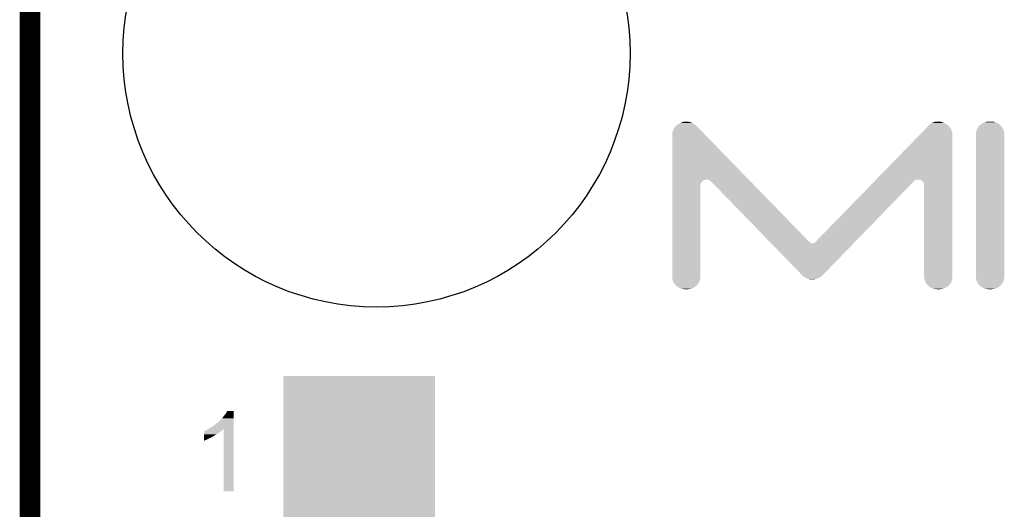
# Model space of a CAD drawing. Extents: x -9 to 122, y -9 to 65.
# Tile 95 of 256: x -8.63 to 3.42, y 51.43 to 57.41. Entities that reach past the tile are written whole.
import ezdxf

# ---------------------------------------------------------------- set-up
doc = ezdxf.new("R2010")
doc.units = 0
doc.layers.get('0').update_dxf_attribs({"linetype": 'CONTINUOUS'})
for name, color, linetype in [('CLICKER_4_FOR_R7FA4M2A_V100_GKO', 14, 'CONTINUOUS'), ('CLICKER_4_FOR_R7FA4M2A_V100_GTO', 12, 'CONTINUOUS'), ('CLICKER_4_FOR_R7FA4M2A_V100_GTS', 13, 'CONTINUOUS')]:
    doc.layers.add(name, color=color, linetype=linetype)

# ---------------------------------------------------------------- blocks, each defined once
blk = doc.blocks.new('ROUND_36')
blk.add_circle((0, 0), 3.101)
blk = doc.blocks.new('SQUARE_41')
blk.add_solid([(0.9271, 0.9271), (0.9271, -0.9271), (-0.9271, 0.9271), (-0.9271, -0.9271)])

msp = doc.modelspace()

# ---------------------------------------------------------------- linework, layer by layer
at = {"layer": 'CLICKER_4_FOR_R7FA4M2A_V100_GKO', "const_width": 0.254}
msp.add_lwpolyline([(-8.49884, -4.83362), (-8.49884, 60.95238)], dxfattribs=at)
at = {"layer": 'CLICKER_4_FOR_R7FA4M2A_V100_GTO'}
for points in [[(-0.5969, 56.116218), (-0.589278, 56.12384), (-0.35052, 56.116218), (-0.36068, 56.12384)], [(-0.589278, 56.12384), (-0.579118, 56.13146), (-0.36068, 56.12384), (-0.37084, 56.13146)], [(-0.579118, 56.13146), (-0.56896, 56.136542), (-0.37084, 56.13146), (-0.377616, 56.136542)], [(-0.56896, 56.136542), (-0.565576, 56.13908), (-0.377616, 56.136542), (-0.381, 56.13908)], [(-0.565576, 56.13908), (-0.5588, 56.14416), (-0.381, 56.13908), (-0.389468, 56.14416)], [(-0.5588, 56.14416), (-0.552452, 56.1467), (-0.389468, 56.14416), (-0.393702, 56.1467)], [(-0.552452, 56.1467), (-0.546102, 56.14924), (-0.393702, 56.1467), (-0.39878, 56.14924)], [(-0.546102, 56.14924), (-0.538482, 56.15178), (-0.39878, 56.14924), (-0.40386, 56.15178)], [(-0.538482, 56.15178), (-0.538476, 56.151782), (-0.40386, 56.15178), (-0.403864, 56.151782)], [(-0.538476, 56.151782), (-0.530862, 56.15686), (-0.403864, 56.151782), (-0.416556, 56.15686)], [(-0.530862, 56.15686), (-0.530858, 56.156862), (-0.416556, 56.15686), (-0.416558, 56.156862)], [(-0.530858, 56.156862), (-0.518198, 56.159394), (-0.416558, 56.156862), (-0.419094, 56.159394)], [(-0.518198, 56.159394), (-0.518168, 56.1594), (-0.419094, 56.159394), (-0.421638, 56.1594)], [(-0.518168, 56.1594), (-0.518158, 56.159402), (-0.421638, 56.1594), (-0.421648, 56.159402)], [(-0.518158, 56.159402), (-0.507996, 56.16448), (-0.421648, 56.159402), (-0.447038, 56.16448)], [(-0.495298, 56.16448), (-0.485138, 56.16702), (-0.447038, 56.16448), (-0.459738, 56.16702)], [(2.48666, 56.11368), (2.49428, 56.121302), (2.735578, 56.11368), (2.727956, 56.121302)], [(2.49428, 56.121302), (2.496182, 56.123838), (2.727956, 56.121302), (2.72542, 56.123838)], [(2.496182, 56.123838), (2.501898, 56.131458), (2.72542, 56.123838), (2.71526, 56.131458)], [(2.501898, 56.131458), (2.501902, 56.131462), (2.71526, 56.131458), (2.715254, 56.131462)], [(2.501902, 56.131462), (2.508674, 56.13654), (2.715254, 56.131462), (2.705102, 56.13654)], [(2.508674, 56.13654), (2.512062, 56.13908), (2.705102, 56.13654), (2.701714, 56.13908)], [(2.512062, 56.13908), (2.522212, 56.144158), (2.701714, 56.13908), (2.69494, 56.144158)], [(2.522212, 56.144158), (2.52222, 56.144162), (2.69494, 56.144158), (2.694934, 56.144162)], [(2.52222, 56.144162), (2.528992, 56.14924), (2.694934, 56.144162), (2.684782, 56.14924)], [(2.528992, 56.14924), (2.532376, 56.151778), (2.684782, 56.14924), (2.674622, 56.151778)], [(2.532376, 56.151778), (2.53238, 56.15178), (2.674622, 56.151778), (2.67462, 56.15178)], [(2.53238, 56.15178), (2.545076, 56.156858), (2.67462, 56.15178), (2.667004, 56.156858)], [(2.545076, 56.156858), (2.545082, 56.15686), (2.667004, 56.156858), (2.666996, 56.15686)], [(2.545082, 56.15686), (2.555234, 56.1594), (2.666996, 56.15686), (2.654302, 56.1594)], [(2.555234, 56.1594), (2.555242, 56.159402), (2.654302, 56.1594), (2.654298, 56.159402)], [(2.555242, 56.159402), (2.567936, 56.164478), (2.654298, 56.159402), (2.641602, 56.164478)], [(2.567936, 56.164478), (2.567942, 56.16448), (2.641602, 56.164478), (2.641596, 56.16448)], [(2.567942, 56.16448), (2.580642, 56.16702), (2.641596, 56.16448), (2.631442, 56.16702)], [(3.091182, 56.09082), (3.114038, 56.121298), (3.39344, 56.09082), (3.370582, 56.121298)], [(3.114038, 56.121298), (3.114042, 56.121302), (3.370582, 56.121298), (3.370578, 56.121302)], [(3.114042, 56.121302), (3.124196, 56.12892), (3.370578, 56.121302), (3.360422, 56.12892)], [(3.124196, 56.12892), (3.1242, 56.128922), (3.360422, 56.12892), (3.36042, 56.128922)], [(3.1242, 56.128922), (3.131818, 56.136538), (3.36042, 56.128922), (3.3528, 56.136538)], [(3.131818, 56.136538), (3.131824, 56.136542), (3.3528, 56.136538), (3.352794, 56.136542)], [(3.131824, 56.136542), (3.141978, 56.14162), (3.352794, 56.136542), (3.342642, 56.14162)], [(3.141978, 56.14162), (3.154676, 56.149238), (3.342642, 56.14162), (3.332482, 56.149238)], [(3.154676, 56.149238), (3.15468, 56.14924), (3.332482, 56.149238), (3.332478, 56.14924)], [(3.15468, 56.14924), (3.164834, 56.154318), (3.332478, 56.14924), (3.319782, 56.154318)], [(3.164834, 56.154318), (3.164842, 56.154322), (3.319782, 56.154318), (3.319768, 56.154322)], [(3.164842, 56.154322), (3.174994, 56.15686), (3.319768, 56.154322), (3.309622, 56.15686)], [(3.174994, 56.15686), (3.175002, 56.156862), (3.309622, 56.15686), (3.309618, 56.156862)], [(3.175002, 56.156862), (3.187696, 56.161938), (3.309618, 56.156862), (3.296922, 56.161938)], [(3.187696, 56.161938), (3.187702, 56.16194), (3.296922, 56.161938), (3.296916, 56.16194)], [(3.187702, 56.16194), (3.200402, 56.16448), (3.296916, 56.16194), (3.286762, 56.16448)], [(-0.64516, 56.014622), (-0.64262, 56.027322), (-0.25158, 56.014622), (-0.263938, 56.027322)], [(-0.64516, 55.45836), (-0.64516, 56.014622), (0.289756, 55.45836), (-0.25158, 56.014622)], [(-0.64262, 56.027322), (-0.642618, 56.037484), (-0.263938, 56.027322), (-0.273828, 56.037484)], [(-0.642618, 56.037484), (-0.63246, 56.06288), (-0.273828, 56.037484), (-0.298542, 56.06288)], [(-0.63246, 56.06288), (-0.62738, 56.07304), (-0.298542, 56.06288), (-0.30843, 56.07304)], [(-0.62738, 56.07304), (-0.622298, 56.085742), (-0.30843, 56.07304), (-0.32079, 56.085742)], [(-0.622298, 56.085742), (-0.607058, 56.10606), (-0.32079, 56.085742), (-0.340564, 56.10606)], [(-0.607058, 56.10606), (-0.599438, 56.11368), (-0.340564, 56.10606), (-0.34798, 56.11368)], [(-0.599438, 56.11368), (-0.5969, 56.116218), (-0.34798, 56.11368), (-0.35052, 56.116218)], [(1.848924, 55.45836), (2.402614, 56.027318), (2.7813, 55.45836), (2.7813, 56.027318)], [(2.402614, 56.027318), (2.414974, 56.040018), (2.7813, 56.027318), (2.77876, 56.040018)], [(2.414974, 56.040018), (2.42486, 56.050178), (2.77876, 56.040018), (2.773682, 56.050178)], [(2.42486, 56.050178), (2.43722, 56.062878), (2.773682, 56.050178), (2.77114, 56.062878)], [(2.43722, 56.062878), (2.44711, 56.07304), (2.77114, 56.062878), (2.76606, 56.07304)], [(2.44711, 56.07304), (2.459466, 56.085738), (2.76606, 56.07304), (2.758442, 56.085738)], [(2.459466, 56.085738), (2.479242, 56.106058), (2.758442, 56.085738), (2.7432, 56.106058)], [(2.479242, 56.106058), (2.48666, 56.11368), (2.7432, 56.106058), (2.735578, 56.11368)], [(3.068324, 56.012106), (3.070858, 56.024778), (3.416296, 56.012106), (3.41376, 56.024778)], [(3.070838, 56.01208), (3.068324, 56.012106), (3.4163, 56.01208), (3.416296, 56.012106)], [(3.07084, 56.012078), (3.070838, 56.01208), (3.4163, 56.012078), (3.4163, 56.01208)], [(3.07086, 54.272202), (3.07084, 56.012078), (3.4163, 54.272202), (3.4163, 56.012078)], [(3.070858, 56.024778), (3.07086, 56.024782), (3.41376, 56.024778), (3.41376, 56.024782)], [(3.07086, 56.034942), (3.07594, 56.060338), (3.41376, 56.034942), (3.40868, 56.060338)], [(3.07086, 56.034938), (3.07086, 56.034942), (3.41376, 56.034938), (3.41376, 56.034942)], [(3.07086, 56.024782), (3.07086, 56.034938), (3.41376, 56.024782), (3.41376, 56.034938)], [(3.07594, 56.060338), (3.075942, 56.060342), (3.40868, 56.060338), (3.408678, 56.060342)], [(3.075942, 56.060342), (3.09118, 56.090818), (3.408678, 56.060342), (3.39344, 56.090818)], [(3.09118, 56.090818), (3.091182, 56.09082), (3.39344, 56.090818), (3.39344, 56.09082)], [(-0.64516, 55.458358), (-0.64516, 55.45836), (-0.233682, 55.458358), (-0.215904, 55.45836)], [(-0.64516, 55.45328), (-0.64516, 55.458358), (-0.248924, 55.45328), (-0.233682, 55.458358)], [(-0.64516, 55.453274), (-0.64516, 55.45328), (-0.254006, 55.453274), (-0.248924, 55.45328)], [(-0.64516, 55.45074), (-0.64516, 55.453274), (-0.25654, 55.45074), (-0.254006, 55.453274)], [(-0.64516, 55.44566), (-0.64516, 55.45074), (-0.26416, 55.44566), (-0.25654, 55.45074)], [(-0.64516, 55.443116), (-0.64516, 55.44566), (-0.271782, 55.443116), (-0.26416, 55.44566)], [(-0.64516, 55.435498), (-0.64516, 55.443116), (-0.276862, 55.435498), (-0.271782, 55.443116)], [(-0.64516, 55.430418), (-0.64516, 55.435498), (-0.284482, 55.430418), (-0.276862, 55.435498)], [(-0.64516, 55.4228), (-0.64516, 55.430418), (-0.28956, 55.4228), (-0.284482, 55.430418)], [(-0.64516, 55.392316), (-0.64516, 55.4228), (-0.29972, 55.392316), (-0.28956, 55.4228)], [(-0.19304, 55.45074), (-0.215904, 55.45836), (0.297172, 55.45074), (0.289756, 55.45836)], [(-0.185424, 55.445662), (-0.19304, 55.45074), (0.302114, 55.445662), (0.297172, 55.45074)], [(-0.177806, 55.443122), (-0.185424, 55.445662), (0.304586, 55.443122), (0.302114, 55.445662)], [(-0.172724, 55.435508), (-0.177806, 55.443122), (0.311996, 55.435508), (0.304586, 55.443122)], [(-0.170186, 55.4355), (-0.172724, 55.435508), (0.312002, 55.4355), (0.311996, 55.435508)], [(0.550168, 54.69382), (-0.170186, 55.4355), (1.03378, 54.69382), (0.312002, 55.4355)], [(1.1049, 54.69382), (1.826676, 55.435498), (1.588506, 54.69382), (2.308858, 55.435498)], [(1.826676, 55.435498), (1.834088, 55.443116), (2.308858, 55.435498), (2.313938, 55.443116)], [(1.834088, 55.443116), (1.836564, 55.44566), (2.313938, 55.443116), (2.32156, 55.44566)], [(1.836564, 55.44566), (1.841506, 55.450738), (2.32156, 55.44566), (2.329176, 55.450738)], [(1.841506, 55.450738), (1.846452, 55.45582), (2.329176, 55.450738), (2.344422, 55.45582)], [(1.846452, 55.45582), (1.848924, 55.45836), (2.344422, 55.45582), (2.354578, 55.45836)], [(2.377442, 55.45582), (2.369816, 55.45836), (2.7813, 55.45582), (2.7813, 55.45836)], [(2.387598, 55.45328), (2.377442, 55.45582), (2.7813, 55.45328), (2.7813, 55.45582)], [(2.395218, 55.45074), (2.390136, 55.45328), (2.7813, 55.45074), (2.7813, 55.45328)], [(2.402838, 55.445662), (2.395218, 55.45074), (2.7813, 55.445662), (2.7813, 55.45074)], [(2.407916, 55.443122), (2.402838, 55.445662), (2.7813, 55.443122), (2.7813, 55.445662)], [(2.420618, 55.430422), (2.407916, 55.443122), (2.7813, 55.430422), (2.7813, 55.443122)], [(2.430778, 55.415184), (2.420618, 55.430422), (2.7813, 55.415184), (2.7813, 55.430422)], [(2.435858, 55.399942), (2.430778, 55.415184), (2.7813, 55.399942), (2.7813, 55.415184)], [(2.43586, 55.392322), (2.435858, 55.399942), (2.7813, 55.392322), (2.7813, 55.399942)], [(-0.64516, 54.259478), (-0.64516, 55.392316), (-0.29972, 54.259478), (-0.29972, 55.392316)], [(2.438394, 55.382186), (2.43586, 55.392322), (2.7813, 55.382186), (2.7813, 55.392322)], [(2.43586, 54.272182), (2.435882, 55.38216), (2.7813, 54.272182), (2.7813, 55.38216)], [(2.435882, 55.38216), (2.438394, 55.382186), (2.7813, 55.38216), (2.7813, 55.382186)], [(0.555104, 54.688738), (0.550168, 54.69382), (1.038864, 54.688738), (1.03378, 54.69382)], [(0.560036, 54.68366), (0.555104, 54.688738), (1.049022, 54.68366), (1.038864, 54.688738)], [(0.562502, 54.68112), (0.560036, 54.68366), (1.05664, 54.68112), (1.049022, 54.68366)], [(0.56497, 54.67858), (0.562502, 54.68112), (1.061724, 54.67858), (1.05664, 54.68112)], [(0.944874, 54.287426), (0.56497, 54.67858), (1.193798, 54.287426), (1.573704, 54.67858)], [(1.061724, 54.67858), (1.074422, 54.678582), (1.573704, 54.67858), (1.573706, 54.678582)], [(1.074422, 54.678582), (1.08204, 54.68112), (1.573706, 54.678582), (1.576172, 54.68112)], [(1.08204, 54.68112), (1.092202, 54.6862), (1.576172, 54.68112), (1.581106, 54.6862)], [(1.092202, 54.6862), (1.099822, 54.688744), (1.581106, 54.6862), (1.583576, 54.688744)], [(1.099822, 54.688744), (1.1049, 54.69382), (1.583576, 54.688744), (1.588506, 54.69382)], [(-0.64262, 54.246782), (-0.64516, 54.259478), (-0.30226, 54.246782), (-0.29972, 54.259478)], [(-0.64262, 54.24678), (-0.64262, 54.246782), (-0.30226, 54.24678), (-0.30226, 54.246782)], [(-0.64262, 54.236624), (-0.64262, 54.24678), (-0.3048, 54.236624), (-0.30226, 54.24678)], [(-0.642618, 54.23662), (-0.64262, 54.236624), (-0.3048, 54.23662), (-0.3048, 54.236624)], [(-0.637542, 54.223922), (-0.642618, 54.23662), (-0.307342, 54.223922), (-0.3048, 54.23662)], [(-0.63754, 54.223918), (-0.637542, 54.223922), (-0.307342, 54.223918), (-0.307342, 54.223922)], [(-0.635, 54.213762), (-0.63754, 54.223918), (-0.31242, 54.213762), (-0.307342, 54.223918)], [(-0.634998, 54.21376), (-0.635, 54.213762), (-0.31242, 54.21376), (-0.31242, 54.213762)], [(-0.62992, 54.20106), (-0.634998, 54.21376), (-0.3175, 54.20106), (-0.31242, 54.21376)], [(-0.622302, 54.1909), (-0.62992, 54.20106), (-0.322582, 54.1909), (-0.3175, 54.20106)], [(-0.617222, 54.180744), (-0.622302, 54.1909), (-0.3302, 54.180744), (-0.322582, 54.1909)], [(0.944876, 54.28742), (0.944874, 54.287426), (1.193794, 54.28742), (1.193798, 54.287426)], [(0.944876, 54.287414), (0.944876, 54.28742), (1.191254, 54.287414), (1.193794, 54.28742)], [(0.94488, 54.28489), (0.944876, 54.287414), (1.188728, 54.28489), (1.191254, 54.287414)], [(0.955048, 54.27726), (0.94488, 54.28489), (1.181098, 54.27726), (1.188728, 54.28489)], [(0.9652, 54.26964), (0.955048, 54.27726), (1.170938, 54.26964), (1.181098, 54.27726)], [(0.977898, 54.262022), (0.9652, 54.26964), (1.160782, 54.262022), (1.170938, 54.26964)], [(0.977904, 54.262018), (0.977898, 54.262022), (1.160778, 54.262018), (1.160782, 54.262022)], [(0.988058, 54.254402), (0.977904, 54.262018), (1.148084, 54.254402), (1.160778, 54.262018)], [(0.988064, 54.2544), (0.988058, 54.254402), (1.148082, 54.2544), (1.148084, 54.254402)], [(1.013458, 54.244242), (0.988064, 54.2544), (1.122682, 54.244242), (1.148082, 54.2544)], [(1.013468, 54.24424), (1.013458, 54.244242), (1.122678, 54.24424), (1.122682, 54.244242)], [(1.051558, 54.23662), (1.013468, 54.24424), (1.084578, 54.23662), (1.122678, 54.24424)], [(2.4384, 54.259482), (2.43586, 54.272182), (2.7813, 54.259482), (2.7813, 54.272182)], [(2.4384, 54.246782), (2.4384, 54.259482), (2.7813, 54.246782), (2.7813, 54.259482)], [(2.438402, 54.246778), (2.4384, 54.246782), (2.7813, 54.246778), (2.7813, 54.246782)], [(2.44094, 54.23662), (2.438402, 54.246778), (2.778758, 54.23662), (2.7813, 54.246778)], [(2.440942, 54.236618), (2.44094, 54.23662), (2.778758, 54.236618), (2.778758, 54.23662)], [(2.44348, 54.223922), (2.440942, 54.236618), (2.77368, 54.223922), (2.778758, 54.236618)], [(2.443482, 54.223918), (2.44348, 54.223922), (2.77368, 54.223918), (2.77368, 54.223922)], [(2.44856, 54.21376), (2.443482, 54.223918), (2.771138, 54.21376), (2.77368, 54.223918)], [(2.448562, 54.213758), (2.44856, 54.21376), (2.771138, 54.213758), (2.771138, 54.21376)], [(2.45364, 54.20106), (2.448562, 54.213758), (2.766058, 54.20106), (2.771138, 54.213758)], [(2.453642, 54.201058), (2.45364, 54.20106), (2.766058, 54.201058), (2.766058, 54.20106)], [(2.45872, 54.190902), (2.453642, 54.201058), (2.758442, 54.190902), (2.766058, 54.201058)], [(2.458724, 54.190898), (2.45872, 54.190902), (2.75844, 54.190898), (2.758442, 54.190902)], [(2.46634, 54.180742), (2.458724, 54.190898), (2.753358, 54.180742), (2.75844, 54.190898)], [(3.068324, 54.272154), (3.069592, 54.272178), (3.416294, 54.272154), (3.4163, 54.272178)], [(3.07086, 54.259482), (3.068324, 54.272154), (3.41376, 54.259482), (3.416294, 54.272154)], [(3.069592, 54.272178), (3.07086, 54.272202), (3.4163, 54.272178), (3.4163, 54.272202)], [(3.07086, 54.259478), (3.07086, 54.259482), (3.41376, 54.259478), (3.41376, 54.259482)], [(3.07086, 54.246782), (3.07086, 54.259478), (3.41376, 54.246782), (3.41376, 54.259478)], [(3.070862, 54.246778), (3.07086, 54.246782), (3.41376, 54.246778), (3.41376, 54.246782)], [(3.0734, 54.23662), (3.070862, 54.246778), (3.41122, 54.23662), (3.41376, 54.246778)], [(3.07594, 54.223922), (3.0734, 54.23662), (3.408678, 54.223922), (3.41122, 54.23662)], [(3.075942, 54.223918), (3.07594, 54.223922), (3.408678, 54.223918), (3.408678, 54.223922)], [(3.08102, 54.21376), (3.075942, 54.223918), (3.4036, 54.21376), (3.408678, 54.223918)], [(3.0861, 54.20106), (3.08102, 54.21376), (3.39852, 54.20106), (3.4036, 54.21376)], [(3.09118, 54.190902), (3.0861, 54.20106), (3.393438, 54.190902), (3.39852, 54.20106)], [(3.091182, 54.1909), (3.09118, 54.190902), (3.393438, 54.1909), (3.393438, 54.190902)], [(3.0988, 54.180742), (3.091182, 54.1909), (3.385818, 54.180742), (3.393438, 54.1909)], [(-0.617218, 54.18074), (-0.617222, 54.180744), (-0.330202, 54.18074), (-0.3302, 54.180744)], [(-0.609602, 54.17312), (-0.617218, 54.18074), (-0.33782, 54.17312), (-0.330202, 54.18074)], [(-0.6096, 54.173118), (-0.609602, 54.17312), (-0.33782, 54.173118), (-0.33782, 54.17312)], [(-0.601984, 54.162968), (-0.6096, 54.173118), (-0.345436, 54.162968), (-0.33782, 54.173118)], [(-0.599446, 54.16296), (-0.601984, 54.162968), (-0.345442, 54.16296), (-0.345436, 54.162968)], [(-0.59182, 54.155342), (-0.599446, 54.16296), (-0.35306, 54.155342), (-0.345442, 54.16296)], [(-0.591816, 54.15534), (-0.59182, 54.155342), (-0.353062, 54.15534), (-0.35306, 54.155342)], [(-0.5715, 54.140102), (-0.591816, 54.15534), (-0.37338, 54.140102), (-0.353062, 54.15534)], [(-0.571496, 54.1401), (-0.5715, 54.140102), (-0.373382, 54.1401), (-0.37338, 54.140102)], [(-0.55118, 54.12994), (-0.571496, 54.1401), (-0.3937, 54.12994), (-0.373382, 54.1401)], [(-0.538482, 54.124862), (-0.55118, 54.12994), (-0.406398, 54.124862), (-0.3937, 54.12994)], [(-0.538474, 54.12486), (-0.538482, 54.124862), (-0.406402, 54.12486), (-0.406398, 54.124862)], [(-0.52832, 54.12232), (-0.538474, 54.12486), (-0.41656, 54.12232), (-0.406402, 54.12486)], [(-0.515622, 54.11978), (-0.52832, 54.12232), (-0.429262, 54.11978), (-0.41656, 54.12232)], [(-0.492762, 54.11724), (-0.502922, 54.11978), (-0.452122, 54.11724), (-0.441962, 54.11978)], [(2.466342, 54.18074), (2.46634, 54.180742), (2.753358, 54.18074), (2.753358, 54.180742)], [(2.473958, 54.17312), (2.466342, 54.18074), (2.74574, 54.17312), (2.753358, 54.18074)], [(2.47396, 54.173118), (2.473958, 54.17312), (2.74574, 54.173118), (2.74574, 54.17312)], [(2.481578, 54.162962), (2.47396, 54.173118), (2.73812, 54.162962), (2.74574, 54.173118)], [(2.481584, 54.162958), (2.481578, 54.162962), (2.738118, 54.162958), (2.73812, 54.162962)], [(2.491738, 54.15534), (2.481584, 54.162958), (2.727958, 54.15534), (2.738118, 54.162958)], [(2.49936, 54.147722), (2.491738, 54.15534), (2.7178, 54.147722), (2.727958, 54.15534)], [(2.50952, 54.140102), (2.49936, 54.147722), (2.70764, 54.140102), (2.7178, 54.147722)], [(2.509524, 54.1401), (2.50952, 54.140102), (2.707638, 54.1401), (2.70764, 54.140102)], [(2.51968, 54.13502), (2.509524, 54.1401), (2.697478, 54.13502), (2.707638, 54.1401)], [(2.53238, 54.12994), (2.51968, 54.13502), (2.687318, 54.12994), (2.697478, 54.13502)], [(2.542538, 54.124862), (2.53238, 54.12994), (2.677162, 54.124862), (2.687318, 54.12994)], [(2.542548, 54.12486), (2.542538, 54.124862), (2.677158, 54.12486), (2.677162, 54.124862)], [(2.55524, 54.12232), (2.542548, 54.12486), (2.664458, 54.12232), (2.677158, 54.12486)], [(2.565398, 54.11978), (2.55524, 54.12232), (2.651758, 54.11978), (2.664458, 54.12232)], [(2.590798, 54.11724), (2.578098, 54.11978), (2.628898, 54.11724), (2.641598, 54.11978)], [(3.098802, 54.18074), (3.0988, 54.180742), (3.385818, 54.18074), (3.385818, 54.180742)], [(3.106418, 54.17312), (3.098802, 54.18074), (3.3782, 54.17312), (3.385818, 54.18074)], [(3.10642, 54.173118), (3.106418, 54.17312), (3.3782, 54.173118), (3.3782, 54.17312)], [(3.114038, 54.162962), (3.10642, 54.173118), (3.37058, 54.162962), (3.3782, 54.173118)], [(3.114044, 54.162958), (3.114038, 54.162962), (3.370578, 54.162958), (3.37058, 54.162962)], [(3.124198, 54.15534), (3.114044, 54.162958), (3.360422, 54.15534), (3.370578, 54.162958)], [(3.124202, 54.155338), (3.124198, 54.15534), (3.36042, 54.155338), (3.360422, 54.15534)], [(3.13182, 54.147722), (3.124202, 54.155338), (3.3528, 54.147722), (3.36042, 54.155338)], [(3.131824, 54.14772), (3.13182, 54.147722), (3.352798, 54.14772), (3.3528, 54.147722)], [(3.141978, 54.140102), (3.131824, 54.14772), (3.34264, 54.140102), (3.352798, 54.14772)], [(3.141984, 54.1401), (3.141978, 54.140102), (3.342638, 54.1401), (3.34264, 54.140102)], [(3.15468, 54.13502), (3.141984, 54.1401), (3.33248, 54.13502), (3.342638, 54.1401)], [(3.164842, 54.12994), (3.15468, 54.13502), (3.31978, 54.12994), (3.33248, 54.13502)], [(3.174998, 54.124862), (3.164842, 54.12994), (3.309622, 54.124862), (3.31978, 54.12994)], [(3.175008, 54.12486), (3.174998, 54.124862), (3.309618, 54.12486), (3.309622, 54.124862)], [(3.187704, 54.12232), (3.175008, 54.12486), (3.29692, 54.12232), (3.309618, 54.12486)], [(3.200398, 54.11978), (3.187704, 54.12232), (3.286758, 54.11978), (3.29692, 54.12232)], [(3.223258, 54.11724), (3.210558, 54.11978), (3.261358, 54.11724), (3.274058, 54.11978)], [(-6.101078, 52.600864), (-6.088378, 52.626238), (-6.009642, 52.600864), (-6.00964, 52.626238)], [(-6.088378, 52.626238), (-6.088366, 52.62626), (-6.00964, 52.626238), (-6.088366, 52.62626)], [(-6.192514, 52.496726), (-6.15188, 52.537362), (-6.009644, 52.496726), (-6.009642, 52.537362)], [(-6.15188, 52.537362), (-6.13664, 52.55768), (-6.009642, 52.537362), (-6.009642, 52.55768)], [(-6.13664, 52.55768), (-6.11886, 52.58054), (-6.009642, 52.55768), (-6.009642, 52.58054)], [(-6.11886, 52.58054), (-6.101078, 52.600864), (-6.009642, 52.58054), (-6.009642, 52.600864)], [(-6.365236, 52.382422), (-6.360158, 52.384962), (-6.162038, 52.382422), (-6.158228, 52.384962)], [(-6.360158, 52.384962), (-6.35254, 52.39004), (-6.158228, 52.384962), (-6.15061, 52.39004)], [(-6.35254, 52.39004), (-6.34493, 52.392578), (-6.15061, 52.39004), (-6.146802, 52.392578)], [(-6.34493, 52.392578), (-6.344918, 52.392582), (-6.146802, 52.392578), (-6.1468, 52.392582)], [(-6.344918, 52.392582), (-6.33476, 52.400202), (-6.1468, 52.392582), (-6.141084, 52.400202)], [(-6.33476, 52.400202), (-6.330196, 52.402738), (-6.141084, 52.400202), (-6.139182, 52.402738)], [(-6.330196, 52.402738), (-6.32109, 52.407796), (-6.139182, 52.402738), (-6.131596, 52.407796)], [(-6.32109, 52.407796), (-6.3119, 52.4129), (-6.009646, 52.407796), (-6.009646, 52.4129)], [(-6.3119, 52.4129), (-6.28396, 52.42814), (-6.009646, 52.4129), (-6.009646, 52.42814)], [(-6.28396, 52.42814), (-6.25348, 52.44846), (-6.009646, 52.42814), (-6.009644, 52.44846)], [(-6.25348, 52.44846), (-6.22554, 52.47132), (-6.009644, 52.44846), (-6.009644, 52.47132)], [(-6.22554, 52.47132), (-6.19506, 52.49419), (-6.009644, 52.47132), (-6.009644, 52.49419)], [(-6.19506, 52.49419), (-6.195038, 52.49672), (-6.009644, 52.49419), (-6.009644, 52.49672)], [(-6.195038, 52.49672), (-6.192514, 52.496726), (-6.009644, 52.49672), (-6.009644, 52.496726)], [(-6.13156, 51.645842), (-6.131596, 52.407796), (-6.009662, 51.645842), (-6.009646, 52.407796)], [(-6.37032, 52.2732), (-6.370318, 52.28336), (-6.35, 52.2732), (-6.32714, 52.28336)], [(-6.37032, 52.26561), (-6.37032, 52.2732), (-6.37032, 52.26561), (-6.35, 52.2732)], [(-6.370318, 52.28336), (-6.37031, 52.31892), (-6.32714, 52.28336), (-6.256022, 52.31892)], [(-6.37031, 52.326538), (-6.370306, 52.34178), (-6.245862, 52.326538), (-6.220458, 52.34178)], [(-6.37031, 52.324), (-6.37031, 52.326538), (-6.2484, 52.324), (-6.245862, 52.326538)], [(-6.37031, 52.31892), (-6.37031, 52.324), (-6.256022, 52.31892), (-6.2484, 52.324)], [(-6.370306, 52.34178), (-6.370304, 52.35702), (-6.220458, 52.34178), (-6.1976, 52.35702)], [(-6.370304, 52.35702), (-6.3703, 52.36972), (-6.1976, 52.35702), (-6.177282, 52.36972)], [(-6.3703, 52.36972), (-6.370298, 52.37988), (-6.177282, 52.36972), (-6.16509, 52.37988)], [(-6.370298, 52.37988), (-6.367774, 52.379886), (-6.16509, 52.37988), (-6.165082, 52.379886)], [(-6.367774, 52.379886), (-6.36524, 52.38242), (-6.165082, 52.379886), (-6.16204, 52.38242)], [(-6.36524, 52.38242), (-6.365236, 52.382422), (-6.16204, 52.38242), (-6.162038, 52.382422)], [(-6.009662, 51.64582), (-6.13156, 51.645842), (-6.009662, 51.64582), (-6.009662, 51.645842)]]:
    msp.add_solid(points, dxfattribs=at)

# ---------------------------------------------------------------- block references
at = {"layer": 'CLICKER_4_FOR_R7FA4M2A_V100_GTS'}
for name, p in [('ROUND_36', (-4.26212, 57.00014)), ('SQUARE_41', (-4.47294, 52.13096))]:
    msp.add_blockref(name, p, dxfattribs=at)

doc.saveas('drawing.dxf')
